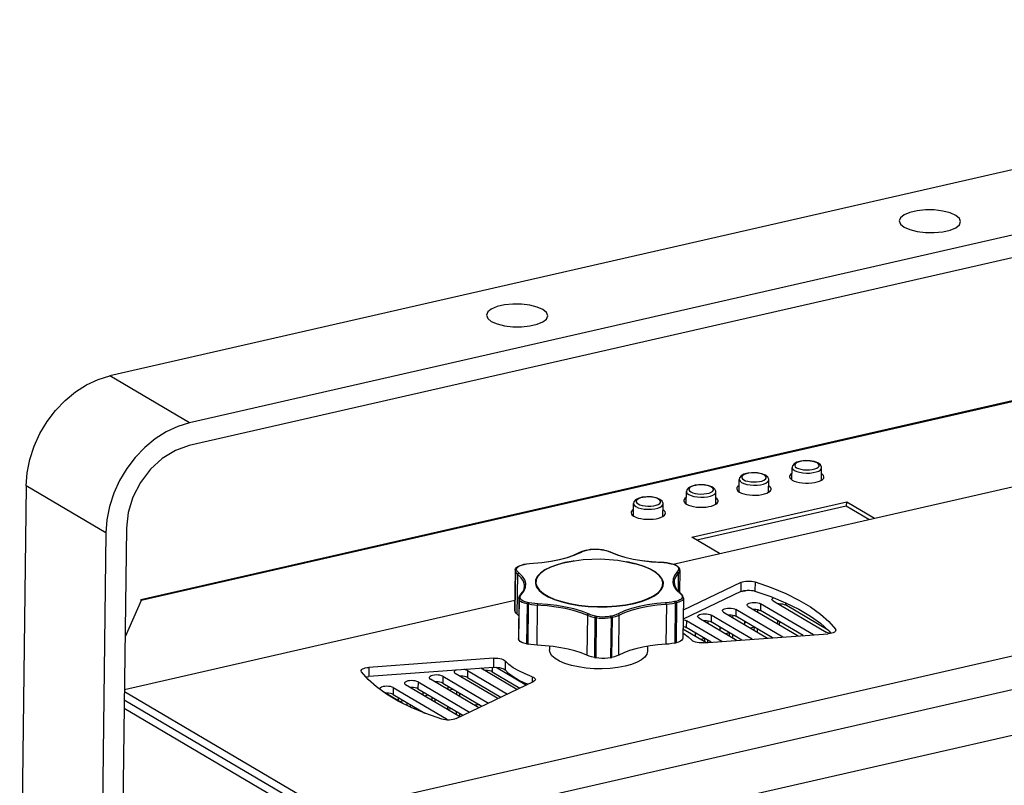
# Model space of a CAD drawing. Header units: millimetres. Extents: x 31915 to 33453, y -19763 to -18675.
# Tile 13 of 31: x 32436 to 32637, y -19363 to -19208. Entities that reach past the tile are written whole.
import ezdxf

# ---------------------------------------------------------------- set-up
doc = ezdxf.new("R2010")
doc.units = ezdxf.units.MM
for name, color, linetype in [('DM-M10-L-01_028SOLIDLINE', 7, 'Continuous'), ('LA1114-12_028SOLIDLINE', 7, 'Continuous'), ('LA3137-01_028SOLIDLINE', 7, 'Continuous'), ('LA3137-02_028SOLIDLINE', 7, 'Continuous'), ('LA3137-03_028SOLIDLINE', 7, 'Continuous'), ('LA3137-04_028SOLIDLINE', 7, 'Continuous'), ('LA3137-05_028SOLIDLINE', 7, 'Continuous'), ('LA3137-06_028SOLIDLINE', 7, 'Continuous'), ('LA3137-09_028SOLIDLINE', 7, 'Continuous'), ('PCB3137-01_028SOLIDLINE', 7, 'Continuous')]:
    doc.layers.add(name, color=color, linetype=linetype)

msp = doc.modelspace()

# ---------------------------------------------------------------- linework, layer by layer
at = {"layer": 'DM-M10-L-01_028SOLIDLINE', "color": 7}
for p, q in [((32550.83, -19315.84), (32549.21, -19316.58)), ((32549.3, -19316.58), (32550.54, -19316.02)), ((32551.37, -19315.69), (32551.86, -19315.56)), ((32551.81, -19315.55), (32552.09, -19315.48)), ((32551.86, -19315.56), (32552.15, -19315.5)), ((32552.1, -19315.48), (32552.15, -19315.5)), ((32554.39, -19315.38), (32554.94, -19315.46)), ((32554.94, -19315.46), (32554.9, -19315.48)), ((32554.9, -19315.48), (32555.2, -19315.54)), ((32554.94, -19315.46), (32555.24, -19315.53)), ((32555.24, -19315.53), (32555.2, -19315.54)), ((32540.2, -19318.29), (32542.71, -19318.09)), ((32549.04, -19317.79), (32547.34, -19318.11)), ((32549.23, -19317.77), (32549.04, -19317.79)), ((32566.95, -19318.04), (32566.94, -19318.06)), ((32537.28, -19319.61), (32537.18, -19327.73)), ((32537.29, -19319.67), (32537.18, -19327.79)), ((32537.2, -19327.92), (32537.3, -19319.8)), ((32537.29, -19319.67), (32537.28, -19319.61)), ((32537.3, -19319.8), (32537.29, -19319.67)), ((32537.55, -19319.56), (32537.54, -19319.44)), ((32538.35, -19318.67), (32538.8, -19318.54)), ((32538.74, -19318.53), (32539.02, -19318.46)), ((32538.8, -19318.54), (32539.08, -19318.48)), ((32540.78, -19318.23), (32540.79, -19318.24)), ((32547.23, -19318.17), (32547.45, -19318.11)), ((32568.76, -19318.26), (32568.71, -19318.27)), ((32568.71, -19318.27), (32569.01, -19318.33)), ((32568.76, -19318.26), (32569.06, -19318.32)), ((32569.06, -19318.32), (32569.01, -19318.33)), ((32570.5, -19319.21), (32570.51, -19319.33)), ((32570.77, -19319.66), (32570.71, -19324.11)), ((32570.74, -19319.41), (32570.76, -19319.53)), ((32537.67, -19328.62), (32537.77, -19320.5)), ((32570.48, -19320.27), (32570.43, -19323.84)), ((32538.38, -19324.75), (32539.09, -19323.83)), ((32538.02, -19325.34), (32537.92, -19333.47)), ((32538.03, -19325.44), (32537.93, -19333.57)), ((32538.05, -19325.57), (32537.94, -19333.69)), ((32538.03, -19325.44), (32538.02, -19325.34)), ((32538.05, -19325.57), (32538.03, -19325.44)), ((32538.3, -19325.33), (32538.28, -19325.21)), ((32570, -19326), (32569.71, -19326.06)), ((32571.24, -19324.98), (32571.26, -19325.1)), ((32571.49, -19325.18), (32571.41, -19324.9)), ((32571.51, -19325.39), (32571.41, -19333.52)), ((32571.49, -19325.18), (32571.5, -19325.3)), ((32537.18, -19327.79), (32537.18, -19327.73)), ((32537.18, -19327.79), (32537.2, -19327.92)), ((32539.67, -19326.52), (32539.57, -19334.65)), ((32539.97, -19326.58), (32539.67, -19326.52)), ((32540.09, -19326.27), (32539.79, -19326.21)), ((32539.87, -19334.71), (32539.97, -19326.58)), ((32541.73, -19334.93), (32541.83, -19326.8)), ((32559.75, -19326.75), (32561.46, -19326.43)), ((32568.05, -19326.62), (32567.94, -19334.74)), ((32569.85, -19326.38), (32569.75, -19334.5)), ((32570.13, -19326.31), (32569.85, -19326.38)), ((32570.13, -19326.31), (32570.03, -19334.43)), ((32537.98, -19328.92), (32537.67, -19328.62)), ((32551.96, -19328.85), (32551.86, -19336.98)), ((32553.48, -19329.32), (32553.38, -19337.44)), ((32553.78, -19329.38), (32553.48, -19329.32)), ((32553.9, -19329.06), (32553.6, -19329)), ((32553.78, -19329.38), (32553.68, -19337.5)), ((32556.93, -19328.98), (32556.65, -19329.04)), ((32556.78, -19329.36), (32556.68, -19337.48)), ((32557.07, -19329.29), (32556.78, -19329.36)), ((32556.96, -19337.41), (32557.07, -19329.29)), ((32558.36, -19336.93), (32558.46, -19328.81)), ((32537.93, -19333.57), (32537.92, -19333.47)), ((32537.93, -19333.57), (32537.94, -19333.69)), ((32539.57, -19334.65), (32539.87, -19334.71)), ((32544.24, -19335.12), (32544.23, -19335.88)), ((32564.24, -19335.16), (32564.23, -19336.14)), ((32569.75, -19334.5), (32570.03, -19334.43)), ((32553.38, -19337.44), (32553.68, -19337.5)), ((32556.68, -19337.48), (32556.96, -19337.41))]:
    msp.add_line(p, q, dxfattribs=at)
for points in [[(32550.42, -19316.03), (32550.46, -19316.02), (32550.54, -19316.02)], [(32550.54, -19316.02), (32550.92, -19315.85), (32551.37, -19315.69)], [(32551.81, -19315.55), (32551.3, -19315.68), (32550.83, -19315.84)], [(32551.81, -19315.55), (32551.81, -19315.55), (32551.86, -19315.56)], [(32552.09, -19315.48), (32552.63, -19315.39), (32553.21, -19315.34), (32553.8, -19315.34), (32554.39, -19315.38)], [(32552.15, -19315.5), (32552.66, -19315.41), (32553.22, -19315.36), (32553.79, -19315.35), (32554.36, -19315.39), (32554.9, -19315.48)], [(32555.2, -19315.54), (32555.73, -19315.66), (32556.21, -19315.81), (32556.64, -19315.98)], [(32555.24, -19315.53), (32555.79, -19315.65), (32556.29, -19315.8)], [(32556.29, -19315.8), (32558.09, -19316.51), (32559.62, -19316.98), (32561.3, -19317.38), (32563.11, -19317.69), (32565, -19317.91), (32566.95, -19318.04)], [(32556.74, -19315.98), (32556.71, -19315.97), (32556.64, -19315.98)], [(32556.64, -19315.98), (32558.02, -19316.52), (32559.57, -19316.99), (32561.27, -19317.39), (32563.08, -19317.7), (32564.99, -19317.93)], [(32539.02, -19318.46), (32539.58, -19318.36), (32540.17, -19318.28), (32542.69, -19318.07)], [(32542.69, -19318.07), (32544.52, -19317.82), (32546.24, -19317.48), (32547.81, -19317.07), (32549.21, -19316.58)], [(32542.71, -19318.09), (32544.55, -19317.83), (32546.29, -19317.5), (32547.88, -19317.08), (32549.3, -19316.58)], [(32547.45, -19318.11), (32549.31, -19317.75), (32551.12, -19317.51), (32552.9, -19317.39), (32554.66, -19317.37), (32556.41, -19317.46), (32558.15, -19317.64), (32559.9, -19317.94), (32561.67, -19318.35)], [(32562.04, -19318.42), (32560.37, -19318.02), (32559.98, -19317.96)], [(32564.99, -19317.93), (32567.55, -19318.1), (32568.14, -19318.17), (32568.71, -19318.27)], [(32568.76, -19318.26), (32568.18, -19318.16), (32567.57, -19318.08), (32566.95, -19318.04)], [(32537.28, -19319.61), (32537.34, -19319.35), (32537.52, -19319.1), (32537.82, -19318.87), (32538.24, -19318.67), (32538.74, -19318.53)], [(32537.29, -19319.67), (32537.31, -19319.58), (32537.36, -19319.51), (32537.44, -19319.45), (32537.54, -19319.44)], [(32537.3, -19319.8), (32537.32, -19319.71), (32537.38, -19319.63), (32537.46, -19319.58), (32537.55, -19319.56)], [(32537.53, -19320.27), (32537.38, -19320.04), (32537.3, -19319.8)], [(32537.54, -19319.44), (32537.57, -19319.22), (32537.72, -19319.02), (32537.99, -19318.83), (32538.35, -19318.67)], [(32537.77, -19320.01), (32537.62, -19319.79), (32537.55, -19319.56)], [(32539.09, -19323.83), (32539.38, -19323.11), (32539.42, -19322.37), (32539.19, -19321.64), (32538.72, -19320.92), (32537.77, -19320.01)], [(32538.74, -19318.53), (32538.75, -19318.53), (32538.8, -19318.54)], [(32539.02, -19318.46), (32539.03, -19318.46), (32539.08, -19318.48)], [(32539.08, -19318.48), (32539.62, -19318.37), (32540.2, -19318.29)], [(32547.34, -19318.11), (32545.78, -19318.53), (32544.42, -19319.04), (32543.27, -19319.61), (32542.38, -19320.25), (32541.75, -19320.93), (32541.41, -19321.64), (32541.36, -19322.36), (32541.6, -19323.08), (32542.12, -19323.79), (32542.92, -19324.46), (32543.98, -19325.08), (32545.27, -19325.64), (32546.76, -19326.12), (32548.42, -19326.52), (32550.22, -19326.82), (32552.11, -19327.02), (32554.05, -19327.11), (32556, -19327.1), (32557.92, -19326.98), (32559.75, -19326.75)], [(32547.23, -19318.17), (32545.85, -19318.54), (32544.5, -19319.04), (32543.36, -19319.61), (32542.48, -19320.24), (32541.86, -19320.92), (32541.52, -19321.62), (32541.47, -19322.34), (32541.7, -19323.05), (32542.22, -19323.75), (32543.02, -19324.42), (32544.06, -19325.03), (32545.34, -19325.59), (32546.82, -19326.06), (32548.47, -19326.46), (32550.25, -19326.76), (32552.13, -19326.96), (32554.05, -19327.05), (32555.98, -19327.04), (32557.88, -19326.92), (32559.7, -19326.69), (32561.4, -19326.37)], [(32561.4, -19326.37), (32562.95, -19325.95), (32564.3, -19325.45), (32565.43, -19324.88), (32566.32, -19324.25), (32566.94, -19323.58), (32567.28, -19322.87), (32567.33, -19322.16), (32567.1, -19321.44), (32566.57, -19320.74), (32565.78, -19320.08), (32564.74, -19319.46), (32563.46, -19318.91), (32561.98, -19318.43), (32561.67, -19318.35)], [(32561.46, -19326.43), (32563.01, -19326.01), (32564.38, -19325.5), (32565.52, -19324.93), (32566.42, -19324.29), (32567.04, -19323.61), (32567.39, -19322.9), (32567.44, -19322.18), (32567.2, -19321.46), (32566.68, -19320.75), (32565.88, -19320.08), (32564.82, -19319.46), (32563.53, -19318.9), (32562.04, -19318.42)], [(32569.01, -19318.33), (32569.49, -19318.45), (32569.9, -19318.61), (32570.21, -19318.79), (32570.41, -19318.99), (32570.5, -19319.21)], [(32569.06, -19318.32), (32569.6, -19318.46), (32570.06, -19318.64), (32570.42, -19318.88)], [(32570.51, -19319.33), (32570.5, -19319.56), (32570.41, -19319.79), (32569.7, -19320.71)], [(32570.77, -19319.66), (32570.75, -19319.8), (32570.66, -19320.04), (32569.95, -19320.96)], [(32570.48, -19320.27), (32570.46, -19320.18), (32570.41, -19320.1), (32570.33, -19320.03), (32570.25, -19320)], [(32570.42, -19318.88), (32570.65, -19319.14), (32570.74, -19319.41)], [(32570.74, -19319.41), (32570.73, -19319.35), (32570.67, -19319.27), (32570.59, -19319.22), (32570.5, -19319.21)], [(32570.69, -19319.4), (32570.61, -19319.35), (32570.51, -19319.33)], [(32570.76, -19319.53), (32570.74, -19319.47), (32570.69, -19319.4)], [(32570.76, -19319.53), (32570.76, -19319.57), (32570.77, -19319.62), (32570.77, -19319.66)], [(32539.18, -19322.9), (32539.16, -19322.61), (32538.95, -19321.89), (32538.48, -19321.18), (32537.53, -19320.27)], [(32537.77, -19320.5), (32537.79, -19320.41), (32537.84, -19320.32), (32537.91, -19320.26), (32538, -19320.23)], [(32569.7, -19320.71), (32569.41, -19321.43), (32569.38, -19322.17), (32569.6, -19322.9), (32570.08, -19323.62), (32571.02, -19324.53)], [(32569.95, -19320.96), (32569.66, -19321.67), (32569.61, -19322.1)], [(32538.37, -19324.59), (32538.81, -19324.05), (32539.08, -19323.49), (32539.18, -19322.9)], [(32569.61, -19322.1), (32569.76, -19322.88), (32570.21, -19323.62)], [(32571.41, -19324.9), (32571.23, -19324.62), (32570.21, -19323.62)], [(32538.02, -19325.34), (32538.06, -19325.1), (32538.17, -19324.84), (32538.37, -19324.59)], [(32538.03, -19325.44), (32538.05, -19325.35), (32538.11, -19325.28), (32538.19, -19325.23), (32538.28, -19325.21)], [(32538.05, -19325.57), (32538.07, -19325.48), (32538.12, -19325.4), (32538.2, -19325.35), (32538.3, -19325.33)], [(32539.67, -19326.52), (32539.15, -19326.39), (32538.7, -19326.22), (32538.36, -19326.02), (32538.14, -19325.8), (32538.05, -19325.57)], [(32538.28, -19325.21), (32538.29, -19324.98), (32538.38, -19324.75)], [(32539.79, -19326.21), (32539.31, -19326.09), (32538.9, -19325.93), (32538.59, -19325.75), (32538.39, -19325.55), (32538.3, -19325.33)], [(32538.37, -19324.59), (32538.39, -19324.58), (32538.46, -19324.54), (32538.55, -19324.54)], [(32569.71, -19326.06), (32569.18, -19326.17), (32568.6, -19326.25), (32566.09, -19326.45)], [(32569.85, -19326.38), (32569.84, -19326.28), (32569.81, -19326.19), (32569.77, -19326.11), (32569.71, -19326.06)], [(32571.26, -19325.1), (32571.23, -19325.32), (32571.08, -19325.52), (32570.81, -19325.71), (32570.45, -19325.87), (32570, -19326)], [(32570.13, -19326.31), (32570.12, -19326.22), (32570.09, -19326.12), (32570.05, -19326.05), (32570, -19326)], [(32571.51, -19325.39), (32571.47, -19325.57), (32571.31, -19325.79), (32571.02, -19325.99), (32570.62, -19326.17), (32570.13, -19326.31)], [(32570.95, -19324.35), (32570.89, -19324.31), (32570.8, -19324.31)], [(32571.02, -19324.53), (32571.17, -19324.75), (32571.24, -19324.98)], [(32571.49, -19325.18), (32571.47, -19325.12), (32571.42, -19325.04), (32571.34, -19324.99), (32571.24, -19324.98)], [(32571.43, -19325.17), (32571.35, -19325.12), (32571.26, -19325.1)], [(32571.5, -19325.3), (32571.49, -19325.25), (32571.43, -19325.17)], [(32571.5, -19325.3), (32571.51, -19325.33), (32571.51, -19325.36), (32571.51, -19325.39)], [(32537.67, -19328.62), (32537.43, -19328.4), (32537.27, -19328.16), (32537.2, -19327.92)], [(32539.67, -19326.52), (32539.68, -19326.43), (32539.71, -19326.34), (32539.74, -19326.26), (32539.79, -19326.21)], [(32539.97, -19326.58), (32539.98, -19326.49), (32540.01, -19326.4), (32540.04, -19326.32), (32540.09, -19326.27)], [(32541.19, -19326.76), (32540.57, -19326.69), (32539.97, -19326.58)], [(32541.86, -19326.48), (32541.25, -19326.44), (32540.65, -19326.37), (32540.09, -19326.27)], [(32550.61, -19328.32), (32549.08, -19327.85), (32547.41, -19327.46), (32545.63, -19327.15), (32543.76, -19326.93), (32541.19, -19326.76)], [(32541.83, -19326.8), (32541.83, -19326.71), (32541.84, -19326.61), (32541.85, -19326.53), (32541.86, -19326.48)], [(32552.16, -19328.56), (32550.78, -19328.02), (32549.23, -19327.55), (32547.53, -19327.15), (32545.71, -19326.84), (32543.81, -19326.61), (32541.86, -19326.48)], [(32566.09, -19326.45), (32564.24, -19326.71), (32562.51, -19327.04), (32560.92, -19327.46), (32559.49, -19327.96), (32558.26, -19328.52)], [(32568.68, -19326.57), (32566.16, -19326.78), (32564.35, -19327.02), (32562.64, -19327.36), (32561.08, -19327.77), (32559.68, -19328.25)], [(32568.05, -19326.62), (32568.04, -19326.52), (32568.04, -19326.43), (32568.02, -19326.35), (32568, -19326.3)], [(32569.85, -19326.38), (32569.28, -19326.49), (32568.68, -19326.57)], [(32553.48, -19329.32), (32552.93, -19329.19), (32552.42, -19329.03), (32550.61, -19328.32)], [(32551.96, -19328.85), (32551.98, -19328.76), (32552.02, -19328.67), (32552.08, -19328.6), (32552.16, -19328.56)], [(32553.6, -19329), (32553.07, -19328.88), (32552.59, -19328.73), (32552.16, -19328.56)], [(32553.48, -19329.32), (32553.49, -19329.22), (32553.52, -19329.13), (32553.56, -19329.05), (32553.6, -19329)], [(32553.78, -19329.38), (32553.79, -19329.28), (32553.82, -19329.19), (32553.86, -19329.11), (32553.9, -19329.06)], [(32556.78, -19329.36), (32556.22, -19329.45), (32555.61, -19329.51), (32554.99, -19329.51), (32554.37, -19329.47), (32553.78, -19329.38)], [(32556.65, -19329.04), (32556.14, -19329.13), (32555.58, -19329.18), (32555, -19329.19), (32554.43, -19329.15), (32553.9, -19329.06)], [(32556.78, -19329.36), (32556.77, -19329.26), (32556.74, -19329.17), (32556.7, -19329.09), (32556.65, -19329.04)], [(32558.26, -19328.52), (32557.87, -19328.69), (32557.43, -19328.85), (32556.93, -19328.98)], [(32557.07, -19329.29), (32557.06, -19329.2), (32557.03, -19329.1), (32556.98, -19329.03), (32556.93, -19328.98)], [(32559.68, -19328.25), (32558.05, -19328.99), (32557.59, -19329.15), (32557.07, -19329.29)], [(32558.46, -19328.81), (32558.45, -19328.71), (32558.4, -19328.63), (32558.34, -19328.56), (32558.26, -19328.52)], [(32539.57, -19334.65), (32539.04, -19334.51), (32538.6, -19334.34), (32538.26, -19334.14), (32538.04, -19333.92), (32537.94, -19333.69)], [(32571.41, -19333.52), (32571.37, -19333.69), (32571.2, -19333.91), (32570.92, -19334.12), (32570.52, -19334.29), (32570.03, -19334.43)], [(32541.73, -19334.93), (32541.09, -19334.88), (32540.46, -19334.81), (32539.87, -19334.71)], [(32551.86, -19336.98), (32550.71, -19336.51), (32549.43, -19336.1), (32548.04, -19335.74), (32546.56, -19335.44), (32545, -19335.2), (32543.38, -19335.03), (32541.73, -19334.93)], [(32559.64, -19339.19), (32558.18, -19339.47), (32556.61, -19339.64), (32554.98, -19339.72), (32553.33, -19339.7), (32551.7, -19339.58), (32550.14, -19339.36), (32548.7, -19339.05), (32547.4, -19338.65), (32546.29, -19338.18), (32545.4, -19337.66), (32544.75, -19337.09), (32544.35, -19336.49), (32544.23, -19335.88)], [(32567.94, -19334.74), (32566.32, -19334.87), (32564.75, -19335.07), (32563.26, -19335.33), (32561.85, -19335.65), (32560.56, -19336.02), (32559.39, -19336.45), (32558.36, -19336.93)], [(32564.23, -19336.14), (32564.08, -19336.75), (32563.66, -19337.34), (32562.99, -19337.9), (32562.07, -19338.4), (32560.95, -19338.83), (32559.64, -19339.19)], [(32569.75, -19334.5), (32569.18, -19334.61), (32568.57, -19334.69), (32567.94, -19334.74)], [(32553.38, -19337.44), (32552.82, -19337.31), (32552.31, -19337.15), (32551.86, -19336.98)], [(32556.68, -19337.48), (32556.12, -19337.58), (32555.51, -19337.63), (32554.88, -19337.63), (32554.27, -19337.59), (32553.68, -19337.5)], [(32558.36, -19336.93), (32557.95, -19337.11), (32557.48, -19337.28), (32556.96, -19337.41)]]:
    msp.add_lwpolyline(points, dxfattribs=at)
at = {"layer": 'LA1114-12_028SOLIDLINE', "color": 7}
for p, q in [((32604.7, -19306.6), (32574.29, -19313.54)), ((32609.31, -19309.32), (32604.7, -19306.6))]:
    msp.add_line(p, q, dxfattribs=at)
at = {"layer": 'LA3137-01_028SOLIDLINE', "color": 7}
for p, q in [((32772.58, -19207.59), (32454.68, -19280.1)), ((32788.81, -19217.14), (32470.91, -19289.65)), ((32788.75, -19221.78), (32470.85, -19294.29)), ((32470.91, -19289.65), (32454.68, -19280.1)), ((32437.63, -19302.5), (32436.31, -19407.3)), ((32453.86, -19312.05), (32437.63, -19302.5)), ((32453.86, -19312.05), (32452.23, -19441.72)), ((32458.06, -19311.09), (32456.26, -19454.32))]:
    msp.add_line(p, q, dxfattribs=at)
for points in [[(32627, -19247.42), (32625.84, -19246.91), (32624.34, -19246.54), (32622.63, -19246.33), (32620.85, -19246.31), (32619.15, -19246.48), (32617.65, -19246.82), (32616.49, -19247.31), (32615.75, -19247.9), (32615.5, -19248.54)], [(32628, -19248.7), (32627.74, -19248.03), (32627, -19247.42)], [(32615.5, -19248.54), (32615.75, -19249.21), (32616.49, -19249.82)], [(32616.49, -19249.82), (32617.66, -19250.33), (32619.15, -19250.7), (32620.86, -19250.91), (32622.64, -19250.93), (32624.34, -19250.76), (32625.84, -19250.42), (32627, -19249.93), (32627.74, -19249.34), (32628, -19248.7)], [(32542.9, -19266.6), (32541.74, -19266.09), (32540.24, -19265.72), (32538.53, -19265.51), (32536.75, -19265.49), (32535.05, -19265.66), (32533.55, -19266), (32532.39, -19266.49), (32531.65, -19267.08), (32531.4, -19267.72)], [(32531.4, -19267.72), (32531.65, -19268.39), (32532.39, -19269)], [(32532.39, -19269), (32533.56, -19269.51), (32535.05, -19269.89), (32536.76, -19270.09), (32538.54, -19270.11), (32540.24, -19269.94), (32541.74, -19269.6), (32542.9, -19269.11), (32543.64, -19268.52), (32543.9, -19267.88)], [(32543.9, -19267.88), (32543.64, -19267.21), (32542.9, -19266.6)], [(32437.63, -19302.5), (32437.83, -19299.82), (32438.38, -19297.12), (32439.25, -19294.44), (32440.43, -19291.86), (32441.89, -19289.41), (32443.61, -19287.15), (32445.55, -19285.12), (32447.67, -19283.37), (32449.94, -19281.93), (32452.29, -19280.83), (32454.68, -19280.1)], [(32470.91, -19289.65), (32468.51, -19290.38), (32466.16, -19291.48), (32463.9, -19292.92), (32461.78, -19294.67), (32459.84, -19296.69), (32458.12, -19298.95), (32456.65, -19301.4), (32455.47, -19303.99), (32454.6, -19306.66), (32454.06, -19309.37), (32453.86, -19312.05)], [(32470.85, -19294.29), (32468.04, -19295.28), (32465.36, -19296.92), (32462.95, -19299.12), (32460.92, -19301.78), (32459.39, -19304.76), (32458.42, -19307.92), (32458.06, -19311.09)]]:
    msp.add_lwpolyline(points, dxfattribs=at)
at = {"layer": 'LA3137-02_028SOLIDLINE', "color": 7}
for p, q in [((32685.22, -19274.54), (32461.01, -19325.68)), ((32685.89, -19274.54), (32461.04, -19325.82)), ((32573.25, -19312.93), (32604.79, -19305.73)), ((32604.78, -19306.65), (32604.79, -19305.73)), ((32604.79, -19305.73), (32610.44, -19309.06)), ((32578.9, -19316.25), (32573.25, -19312.93)), ((32461.04, -19325.82), (32457.78, -19333.21)), ((32461.02, -19325.71), (32461.01, -19325.68)), ((32461.04, -19325.82), (32461.02, -19325.71)), ((32579.01, -19331.44), (32579.23, -19331.39)), ((32584.06, -19330.29), (32584.27, -19330.24)), ((32573.96, -19332.59), (32574.18, -19332.54)), ((32523.76, -19344.04), (32524.56, -19343.86)), ((32513.66, -19346.35), (32514.47, -19346.16)), ((32518.71, -19345.2), (32519.51, -19345.01))]:
    msp.add_line(p, q, dxfattribs=at)
at = {"layer": 'LA3137-02_028SOLIDLINE', "color": 255}
for p, q in [((32585.91, -19331.26), (32585.17, -19331.43)), ((32575.81, -19333.56), (32575.08, -19333.73)), ((32580.86, -19332.41), (32580.12, -19332.58))]:
    msp.add_line(p, q, dxfattribs=at)
at = {"layer": 'LA3137-02_028SOLIDLINE', "color": 7}
for points in [[(32593.65, -19299.93), (32593.64, -19299.94), (32593.36, -19300.15), (32593.2, -19300.38), (32593.15, -19300.59)], [(32600.15, -19300.68), (32600.15, -19300.65), (32600.07, -19300.41), (32599.89, -19300.18), (32599.65, -19300.01)], [(32593.15, -19300.59), (32593.15, -19300.62), (32593.22, -19300.86), (32593.41, -19301.09), (32593.7, -19301.31)], [(32593.7, -19301.31), (32594.1, -19301.5), (32594.59, -19301.66), (32595.14, -19301.79), (32595.75, -19301.88), (32596.38, -19301.93), (32597.03, -19301.93), (32597.66, -19301.89), (32598.26, -19301.81), (32598.8, -19301.68), (32599.27, -19301.52), (32599.65, -19301.33), (32599.93, -19301.12), (32600.1, -19300.89), (32600.15, -19300.68)], [(32582.89, -19302.38), (32582.87, -19302.39), (32582.6, -19302.61), (32582.43, -19302.84), (32582.38, -19303.05)], [(32582.38, -19303.05), (32582.38, -19303.07), (32582.45, -19303.31), (32582.64, -19303.55), (32582.94, -19303.76)], [(32582.94, -19303.76), (32583.34, -19303.95), (32583.82, -19304.12), (32584.38, -19304.25), (32584.98, -19304.34), (32585.62, -19304.38), (32586.26, -19304.39), (32586.9, -19304.35), (32587.5, -19304.26), (32588.04, -19304.14), (32588.51, -19303.98), (32588.89, -19303.79), (32589.17, -19303.57), (32589.33, -19303.34), (32589.38, -19303.13)], [(32589.38, -19303.13), (32589.38, -19303.11), (32589.31, -19302.87), (32589.12, -19302.64), (32588.89, -19302.47)], [(32572.13, -19304.84), (32572.11, -19304.85), (32571.83, -19305.06), (32571.67, -19305.29), (32571.62, -19305.5)], [(32571.62, -19305.5), (32571.62, -19305.53), (32571.69, -19305.77), (32571.88, -19306), (32572.17, -19306.22)], [(32572.17, -19306.22), (32572.57, -19306.41), (32573.06, -19306.57), (32573.61, -19306.7), (32574.22, -19306.79), (32574.85, -19306.84), (32575.5, -19306.84), (32576.13, -19306.8), (32576.73, -19306.72), (32577.27, -19306.59), (32577.74, -19306.43), (32578.12, -19306.24), (32578.4, -19306.03), (32578.57, -19305.8), (32578.62, -19305.59)], [(32578.62, -19305.59), (32578.62, -19305.56), (32578.55, -19305.32), (32578.36, -19305.09), (32578.12, -19304.92)], [(32561.36, -19307.3), (32561.35, -19307.3), (32561.07, -19307.52), (32560.9, -19307.75), (32560.85, -19307.96)], [(32560.85, -19307.96), (32560.85, -19307.99), (32560.92, -19308.22), (32561.11, -19308.46), (32561.41, -19308.67)], [(32561.41, -19308.67), (32561.81, -19308.87), (32562.29, -19309.03), (32562.85, -19309.16), (32563.45, -19309.25), (32564.09, -19309.29), (32564.73, -19309.3), (32565.37, -19309.26), (32565.97, -19309.17), (32566.51, -19309.05), (32566.98, -19308.89), (32567.36, -19308.7), (32567.64, -19308.48), (32567.8, -19308.25), (32567.85, -19308.04)], [(32567.85, -19308.04), (32567.85, -19308.02), (32567.78, -19307.78), (32567.59, -19307.55), (32567.36, -19307.38)]]:
    msp.add_lwpolyline(points, dxfattribs=at)
at = {"layer": 'LA3137-03_028SOLIDLINE', "color": 255}
for p, q in [((32497.11, -19369.35), (32457.62, -19346.12)), ((32523.46, -19347.95), (32524.22, -19347.78))]:
    msp.add_line(p, q, dxfattribs=at)
at = {"layer": 'LA3137-03_028SOLIDLINE', "color": 7}
msp.add_line((32495.01, -19369.83), (32457.6, -19347.82), dxfattribs=at)
at = {"layer": 'LA3137-04_028SOLIDLINE', "color": 255}
for p, q in [((32569.43, -19318.41), (32705.4, -19287.4)), ((32497.53, -19369.26), (32828.88, -19293.68)), ((32500.18, -19375.49), (32831.53, -19299.92)), ((32521.09, -19379.98), (32810.39, -19313.99)), ((32583.25, -19322.15), (32571.48, -19327.77)), ((32457.65, -19343.91), (32537.2, -19325.76)), ((32575.59, -19334.45), (32601, -19332.59)), ((32532.86, -19337.57), (32507.45, -19339.43)), ((32525.2, -19349.87), (32540.97, -19342.34)), ((32499.21, -19368.87), (32457.64, -19344.41))]:
    msp.add_line(p, q, dxfattribs=at)
at = {"layer": 'LA3137-04_028SOLIDLINE', "color": 7}
for p, q in [((32586.12, -19322.05), (32586.1, -19323.91)), ((32583.23, -19324), (32571.46, -19329.63)), ((32583.25, -19322.15), (32583.23, -19324)), ((32602.49, -19331.68), (32602.48, -19332.06)), ((32532.86, -19337.57), (32532.84, -19339.43)), ((32535.2, -19338.1), (32535.18, -19339.95)), ((32507.45, -19339.43), (32507.43, -19341.29)), ((32532.84, -19339.43), (32507.43, -19341.29)), ((32540.72, -19341.34), (32540.71, -19342.47))]:
    msp.add_line(p, q, dxfattribs=at)
at = {"layer": 'LA3137-04_028SOLIDLINE', "color": 255}
for points in [[(32583.25, -19322.15), (32583.53, -19322.04), (32583.86, -19321.96), (32584.22, -19321.9), (32584.62, -19321.87), (32585.02, -19321.87), (32585.42, -19321.91), (32585.79, -19321.97), (32586.12, -19322.05)], [(32586.12, -19322.05), (32589.38, -19323.18), (32592.36, -19324.41), (32595.05, -19325.73), (32597.42, -19327.13), (32599.46, -19328.59), (32601.16, -19330.12), (32602.49, -19331.68)], [(32602.56, -19331.88), (32602.54, -19331.98), (32602.44, -19332.13), (32602.27, -19332.26), (32602.03, -19332.38), (32601.73, -19332.47), (32601.38, -19332.54), (32601, -19332.59)], [(32602.49, -19331.68), (32602.55, -19331.83), (32602.56, -19331.88)], [(32571.42, -19332.41), (32571.58, -19332.51), (32572.51, -19333.2), (32573.25, -19333.93)], [(32575.59, -19334.45), (32575.17, -19334.46), (32574.75, -19334.44), (32574.35, -19334.39), (32573.99, -19334.31), (32573.67, -19334.2), (32573.42, -19334.07), (32573.25, -19333.93)], [(32532.86, -19337.57), (32533.28, -19337.56), (32533.7, -19337.58), (32534.1, -19337.63), (32534.47, -19337.71), (32534.78, -19337.82), (32535.03, -19337.95), (32535.2, -19338.1)], [(32540.72, -19341.34), (32539.28, -19340.78), (32537.99, -19340.17), (32536.87, -19339.51), (32535.94, -19338.82), (32535.2, -19338.1)], [(32505.89, -19340.14), (32505.91, -19340.04), (32506.01, -19339.9), (32506.18, -19339.76), (32506.42, -19339.64), (32506.72, -19339.55), (32507.07, -19339.48), (32507.45, -19339.43)], [(32505.96, -19340.34), (32505.9, -19340.19), (32505.89, -19340.14)], [(32511.03, -19344.89), (32508.99, -19343.43), (32507.3, -19341.9), (32505.96, -19340.34)], [(32540.72, -19341.34), (32541, -19341.46), (32541.21, -19341.6), (32541.34, -19341.75), (32541.37, -19341.9)], [(32541.37, -19341.9), (32541.32, -19342.07), (32541.18, -19342.21), (32540.97, -19342.34)], [(32522.33, -19349.97), (32519.08, -19348.84), (32516.09, -19347.61), (32513.4, -19346.29), (32511.03, -19344.89)], [(32525.2, -19349.87), (32524.92, -19349.98), (32524.6, -19350.06), (32524.23, -19350.12), (32523.83, -19350.15), (32523.43, -19350.15), (32523.04, -19350.11), (32522.66, -19350.05), (32522.33, -19349.97)]]:
    msp.add_lwpolyline(points, dxfattribs=at)
at = {"layer": 'LA3137-04_028SOLIDLINE', "color": 7}
for points in [[(32583.23, -19324), (32583.51, -19323.9), (32583.83, -19323.81), (32584.2, -19323.76), (32584.59, -19323.73), (32585, -19323.73), (32585.39, -19323.76), (32585.76, -19323.82), (32586.1, -19323.91)], [(32586.1, -19323.91), (32589.35, -19325.04), (32592.34, -19326.27), (32595.03, -19327.59), (32597.4, -19328.98), (32599.44, -19330.45), (32601.13, -19331.97), (32601.58, -19332.5)], [(32532.84, -19339.43), (32533.25, -19339.42), (32533.67, -19339.44), (32534.08, -19339.49), (32534.44, -19339.57), (32534.76, -19339.68), (32535.01, -19339.81), (32535.18, -19339.95)], [(32539.86, -19342.87), (32539.25, -19342.64), (32537.96, -19342.03), (32536.85, -19341.37), (32535.92, -19340.68), (32535.18, -19339.95)], [(32506.85, -19341.38), (32507.05, -19341.33), (32507.43, -19341.29)]]:
    msp.add_lwpolyline(points, dxfattribs=at)
at = {"layer": 'LA3137-05_028SOLIDLINE', "color": 255}
for p, q in [((32583.51, -19324), (32583.18, -19324.03)), ((32584.05, -19323.9), (32583.51, -19324)), ((32589.79, -19325.9), (32600.6, -19332.27)), ((32591.79, -19333.26), (32582.22, -19327.63)), ((32584.74, -19327.06), (32594.9, -19333.03)), ((32598.01, -19332.8), (32587.26, -19326.48)), ((32579.33, -19334.17), (32572.13, -19329.93)), ((32574.65, -19329.36), (32582.45, -19333.94)), ((32585.56, -19333.72), (32577.17, -19328.78)), ((32579.69, -19328.21), (32588.67, -19333.49)), ((32571.43, -19331.58), (32576.22, -19334.4)), ((32601.51, -19332.52), (32601.18, -19332.47)), ((32527.55, -19340.1), (32535.67, -19344.87)), ((32537.6, -19343.95), (32530.24, -19339.62)), ((32533.41, -19339.42), (32539.53, -19343.03)), ((32529.87, -19347.64), (32519.98, -19341.82)), ((32522.51, -19341.25), (32531.8, -19346.72)), ((32533.74, -19345.8), (32525.03, -19340.67)), ((32512.41, -19343.55), (32523.23, -19349.92)), ((32525.76, -19349.34), (32514.94, -19342.98)), ((32517.46, -19342.4), (32527.94, -19348.57)), ((32514.39, -19346.77), (32510.28, -19344.36))]:
    msp.add_line(p, q, dxfattribs=at)
at = {"layer": 'LA3137-05_028SOLIDLINE', "color": 7}
for p, q in [((32583.42, -19323.94), (32583.54, -19323.99)), ((32582.22, -19327.63), (32582.2, -19329.02)), ((32587.26, -19326.48), (32587.25, -19327.87)), ((32595.89, -19332.96), (32587.25, -19327.87)), ((32592.3, -19326.25), (32592.29, -19326.72)), ((32600.98, -19331.83), (32592.29, -19326.72)), ((32572.13, -19329.93), (32572.11, -19331.33)), ((32577.17, -19328.78), (32577.15, -19330.17)), ((32589.67, -19333.42), (32582.2, -19329.02)), ((32577.21, -19334.33), (32572.11, -19331.33)), ((32583.44, -19333.87), (32577.15, -19330.17)), ((32527.55, -19340.1), (32527.53, -19341.49)), ((32532.59, -19339.45), (32532.58, -19340.34)), ((32522.51, -19341.25), (32522.49, -19342.64)), ((32527.53, -19341.49), (32534.35, -19345.5)), ((32532.58, -19340.34), (32538.22, -19343.66)), ((32512.41, -19343.55), (32512.4, -19344.94)), ((32517.46, -19342.4), (32517.44, -19343.79)), ((32517.44, -19343.79), (32526.62, -19349.19)), ((32522.49, -19342.64), (32530.49, -19347.35)), ((32512.4, -19344.94), (32518.87, -19348.75)), ((32523.23, -19349.92), (32523.23, -19350.13))]:
    msp.add_line(p, q, dxfattribs=at)
at = {"layer": 'LA3137-05_028SOLIDLINE', "color": 255}
for points in [[(32584.61, -19323.73), (32584.53, -19323.76), (32584.05, -19323.9)], [(32589.55, -19325.6), (32589.58, -19325.48), (32589.71, -19325.35), (32589.88, -19325.26)], [(32589.79, -19325.9), (32589.62, -19325.77), (32589.55, -19325.63), (32589.55, -19325.6)], [(32579.46, -19327.9), (32579.49, -19327.78), (32579.62, -19327.65), (32579.85, -19327.53), (32580.14, -19327.44), (32580.5, -19327.38), (32580.88, -19327.36), (32581.27, -19327.38), (32581.64, -19327.43), (32581.96, -19327.52), (32582.22, -19327.63)], [(32579.69, -19328.21), (32579.53, -19328.07), (32579.46, -19327.93), (32579.46, -19327.9)], [(32584.5, -19326.75), (32584.54, -19326.63), (32584.67, -19326.5), (32584.89, -19326.38), (32585.19, -19326.29), (32585.54, -19326.23), (32585.93, -19326.21), (32586.32, -19326.23), (32586.69, -19326.28), (32587.01, -19326.37), (32587.26, -19326.48)], [(32584.74, -19327.06), (32584.57, -19326.92), (32584.5, -19326.78), (32584.5, -19326.75)], [(32571.46, -19329.72), (32571.55, -19329.73), (32571.87, -19329.82), (32572.13, -19329.93)], [(32574.41, -19329.05), (32574.44, -19328.94), (32574.58, -19328.8), (32574.8, -19328.68), (32575.1, -19328.59), (32575.45, -19328.53), (32575.84, -19328.51), (32576.23, -19328.53), (32576.6, -19328.58), (32576.92, -19328.67), (32577.17, -19328.78)], [(32574.65, -19329.36), (32574.48, -19329.22), (32574.41, -19329.08), (32574.41, -19329.05)], [(32601.18, -19332.47), (32600.86, -19332.38), (32600.6, -19332.27)], [(32525.21, -19339.99), (32525.18, -19340), (32524.96, -19340.12), (32524.82, -19340.25), (32524.79, -19340.37)], [(32527.55, -19340.1), (32527.3, -19339.98), (32526.98, -19339.9), (32526.8, -19339.87)], [(32517.46, -19342.4), (32517.21, -19342.29), (32516.89, -19342.2), (32516.52, -19342.15), (32516.13, -19342.13), (32515.74, -19342.15), (32515.39, -19342.21), (32515.09, -19342.3), (32514.87, -19342.42), (32514.73, -19342.55), (32514.7, -19342.67)], [(32522.51, -19341.25), (32522.25, -19341.14), (32521.93, -19341.05), (32521.56, -19341), (32521.17, -19340.98), (32520.79, -19341), (32520.43, -19341.06), (32520.13, -19341.15), (32519.91, -19341.27), (32519.78, -19341.4), (32519.74, -19341.52)], [(32519.74, -19341.52), (32519.75, -19341.55), (32519.82, -19341.69), (32519.98, -19341.82)], [(32524.79, -19340.37), (32524.79, -19340.4), (32524.86, -19340.54), (32525.03, -19340.67)], [(32512.41, -19343.55), (32512.16, -19343.44), (32511.84, -19343.35), (32511.47, -19343.3), (32511.08, -19343.28), (32510.7, -19343.3), (32510.34, -19343.36), (32510.04, -19343.45), (32509.82, -19343.57), (32509.69, -19343.7), (32509.65, -19343.82)], [(32509.65, -19343.82), (32509.65, -19343.85), (32509.7, -19343.94)], [(32514.7, -19342.67), (32514.7, -19342.7), (32514.77, -19342.84), (32514.94, -19342.98)], [(32523.45, -19350.15), (32523.4, -19350.05), (32523.23, -19349.92)], [(32525.76, -19349.34), (32526.01, -19349.45), (32526.05, -19349.47)]]:
    msp.add_lwpolyline(points, dxfattribs=at)
at = {"layer": 'LA3137-05_028SOLIDLINE', "color": 7}
for points in [[(32585.69, -19327.62), (32585.91, -19327.6), (32586.3, -19327.62), (32586.67, -19327.67), (32586.99, -19327.76), (32587.25, -19327.87)], [(32590.74, -19326.46), (32590.96, -19326.45), (32591.35, -19326.47), (32591.72, -19326.52), (32592.04, -19326.61), (32592.29, -19326.72)], [(32575.6, -19329.92), (32575.82, -19329.9), (32576.21, -19329.92), (32576.58, -19329.97), (32576.9, -19330.06), (32577.15, -19330.17)], [(32580.65, -19328.77), (32580.87, -19328.75), (32581.26, -19328.77), (32581.62, -19328.82), (32581.95, -19328.91), (32582.2, -19329.02)], [(32571.44, -19331.11), (32571.53, -19331.13), (32571.85, -19331.21), (32572.11, -19331.33)], [(32532.58, -19340.34), (32532.33, -19340.23), (32532.01, -19340.14), (32531.64, -19340.09), (32531.25, -19340.07), (32531.03, -19340.08)], [(32527.53, -19341.49), (32527.28, -19341.38), (32526.96, -19341.29), (32526.59, -19341.24), (32526.2, -19341.22), (32525.98, -19341.23)], [(32517.44, -19343.79), (32517.19, -19343.68), (32516.87, -19343.59), (32516.5, -19343.54), (32516.11, -19343.52), (32515.89, -19343.54)], [(32522.49, -19342.64), (32522.24, -19342.53), (32521.91, -19342.44), (32521.55, -19342.39), (32521.16, -19342.37), (32520.94, -19342.38)], [(32512.4, -19344.94), (32512.14, -19344.83), (32511.82, -19344.74), (32511.45, -19344.69), (32511.06, -19344.67), (32510.84, -19344.69)]]:
    msp.add_lwpolyline(points, dxfattribs=at)
at = {"layer": 'LA3137-06_028SOLIDLINE', "color": 255}
for p, q in [((32583.49, -19324), (32583.32, -19323.97)), ((32585.95, -19327.6), (32585.95, -19327.77)), ((32575.86, -19329.91), (32575.86, -19330.07)), ((32580.91, -19328.76), (32580.9, -19328.92)), ((32585.91, -19331.2), (32585.9, -19331.86)), ((32575.81, -19333.51), (32575.81, -19334.16)), ((32580.86, -19332.36), (32580.85, -19333.01)), ((32520.31, -19346.14), (32520.32, -19345.48)), ((32525.36, -19344.99), (32525.36, -19344.33)), ((32515.26, -19347.2), (32515.27, -19346.64)), ((32525.3, -19349.07), (32525.31, -19348.42))]:
    msp.add_line(p, q, dxfattribs=at)
at = {"layer": 'LA3137-06_028SOLIDLINE', "color": 7}
for p, q in [((32586.61, -19327.66), (32586.6, -19328.15)), ((32590.84, -19326.52), (32590.84, -19326.46)), ((32591.18, -19326.72), (32591.18, -19326.46)), ((32576.51, -19329.96), (32576.51, -19330.45)), ((32581.56, -19328.81), (32581.55, -19329.3)), ((32584.05, -19330.77), (32584.06, -19330.12)), ((32590.78, -19330.61), (32590.79, -19329.96)), ((32571.47, -19331.12), (32571.46, -19331.6)), ((32579, -19331.92), (32579.01, -19331.27)), ((32586.56, -19331.59), (32586.55, -19332.24)), ((32591.13, -19330.81), (32591.14, -19330.16)), ((32573.96, -19333.07), (32573.97, -19332.42)), ((32576.46, -19333.89), (32576.46, -19334.38)), ((32581.51, -19332.74), (32581.5, -19333.39)), ((32526.06, -19341.28), (32526.06, -19341.23)), ((32515.96, -19343.58), (32515.96, -19343.53)), ((32521.01, -19342.43), (32521.01, -19342.38)), ((32523.52, -19343.25), (32523.51, -19343.9)), ((32510.92, -19344.73), (32510.92, -19344.68)), ((32513.42, -19345.55), (32513.42, -19346.2)), ((32518.47, -19344.4), (32518.46, -19345.05)), ((32520.96, -19346.52), (32520.97, -19345.87)), ((32526, -19345.37), (32526.01, -19344.72)), ((32515.91, -19347.52), (32515.92, -19347.02)), ((32523.46, -19347.34), (32523.46, -19347.99)), ((32518.42, -19348.49), (32518.42, -19348.56)), ((32525.95, -19349.43), (32525.96, -19348.8))]:
    msp.add_line(p, q, dxfattribs=at)
at = {"layer": 'LA3137-09_028SOLIDLINE', "color": 7}
msp.add_line((32589.54, -19333.34), (32589.38, -19333.44), dxfattribs=at)
msp.add_lwpolyline([(32530.03, -19347.08), (32529.81, -19347.05), (32529.37, -19347.06), (32529.02, -19347.14)], dxfattribs=at)
at = {"layer": 'PCB3137-01_028SOLIDLINE', "color": 7}
for p, q in [((32599.03, -19297.87), (32598.24, -19297.55)), ((32598.78, -19297.83), (32598.39, -19297.66)), ((32599.46, -19298.24), (32599.03, -19297.87)), ((32588.26, -19300.32), (32587.47, -19300.01)), ((32593.64, -19301.26), (32593.67, -19298.74)), ((32599.64, -19301.34), (32599.67, -19298.82)), ((32599.67, -19298.82), (32599.67, -19298.82)), ((32582.87, -19303.71), (32582.91, -19301.2)), ((32588.01, -19300.29), (32587.63, -19300.11)), ((32588.7, -19300.69), (32588.26, -19300.32)), ((32588.87, -19303.8), (32588.9, -19301.27)), ((32588.9, -19301.27), (32588.9, -19301.27)), ((32572.11, -19306.17), (32572.14, -19303.65)), ((32577.5, -19302.78), (32576.71, -19302.46)), ((32577.25, -19302.74), (32576.86, -19302.57)), ((32577.93, -19303.15), (32577.5, -19302.78)), ((32578.11, -19306.25), (32578.14, -19303.73)), ((32578.14, -19303.73), (32578.14, -19303.73)), ((32566.73, -19305.23), (32565.94, -19304.92)), ((32566.48, -19305.2), (32566.1, -19305.02)), ((32567.17, -19305.6), (32566.73, -19305.23)), ((32561.34, -19308.63), (32561.38, -19306.11)), ((32567.34, -19308.71), (32567.37, -19306.18)), ((32567.37, -19306.18), (32567.37, -19306.18))]:
    msp.add_line(p, q, dxfattribs=at)
for points in [[(32594.07, -19297.99), (32593.75, -19298.4), (32593.67, -19298.74)], [(32598.24, -19297.55), (32597.32, -19297.39), (32596.36, -19297.35), (32595.42, -19297.45), (32594.61, -19297.68), (32594.07, -19297.99)], [(32598.39, -19297.66), (32597.91, -19297.52), (32597.35, -19297.43), (32596.76, -19297.39), (32596.16, -19297.4), (32595.59, -19297.47), (32595.08, -19297.58), (32594.67, -19297.74), (32594.37, -19297.93), (32594.2, -19298.15), (32594.19, -19298.37), (32594.31, -19298.59), (32594.57, -19298.79)], [(32599.15, -19298.48), (32599.17, -19298.26), (32599.04, -19298.04), (32598.78, -19297.83)], [(32587.47, -19300.01), (32586.56, -19299.84), (32585.59, -19299.81), (32584.65, -19299.91), (32583.85, -19300.13), (32583.3, -19300.45)], [(32587.63, -19300.11), (32587.14, -19299.98), (32586.59, -19299.88), (32585.99, -19299.84), (32585.39, -19299.86), (32584.82, -19299.92), (32584.31, -19300.04), (32583.9, -19300.2), (32583.6, -19300.39), (32583.44, -19300.6), (32583.42, -19300.82), (32583.55, -19301.04), (32583.81, -19301.25)], [(32593.67, -19298.74), (32593.68, -19298.84), (32593.83, -19299.11), (32594.15, -19299.35)], [(32594.15, -19299.35), (32594.61, -19299.57), (32595.19, -19299.73), (32595.86, -19299.84), (32596.57, -19299.89), (32597.29, -19299.88), (32597.98, -19299.8), (32598.58, -19299.66), (32599.08, -19299.47), (32599.44, -19299.24), (32599.63, -19298.98), (32599.67, -19298.82)], [(32594.57, -19298.79), (32594.96, -19298.97), (32595.44, -19299.11), (32596, -19299.2), (32596.59, -19299.24), (32597.19, -19299.23), (32597.76, -19299.16), (32598.27, -19299.05), (32598.69, -19298.89), (32598.98, -19298.7), (32599.15, -19298.48)], [(32599.67, -19298.82), (32599.66, -19298.69), (32599.46, -19298.24)], [(32583.3, -19300.45), (32582.98, -19300.85), (32582.91, -19301.19)], [(32582.91, -19301.2), (32582.92, -19301.3), (32583.07, -19301.56), (32583.38, -19301.81)], [(32583.38, -19301.81), (32583.84, -19302.02), (32584.42, -19302.19), (32585.09, -19302.3), (32585.81, -19302.35), (32586.53, -19302.33), (32587.21, -19302.25), (32587.82, -19302.11), (32588.32, -19301.92), (32588.67, -19301.69), (32588.87, -19301.44), (32588.9, -19301.27)], [(32583.81, -19301.25), (32584.19, -19301.43), (32584.68, -19301.56), (32585.23, -19301.66), (32585.83, -19301.7), (32586.43, -19301.68), (32587, -19301.62), (32587.51, -19301.5), (32587.92, -19301.34), (32588.22, -19301.15), (32588.38, -19300.94)], [(32588.38, -19300.94), (32588.4, -19300.71), (32588.28, -19300.49), (32588.01, -19300.29)], [(32588.9, -19301.27), (32588.9, -19301.15), (32588.7, -19300.69)], [(32572.54, -19302.9), (32572.22, -19303.31), (32572.14, -19303.65)], [(32572.14, -19303.65), (32572.15, -19303.75), (32572.3, -19304.02), (32572.62, -19304.26)], [(32576.71, -19302.46), (32575.79, -19302.3), (32574.83, -19302.26), (32573.89, -19302.36), (32573.08, -19302.59), (32572.54, -19302.9)], [(32572.62, -19304.26), (32573.08, -19304.48), (32573.66, -19304.64), (32574.33, -19304.75), (32575.04, -19304.8), (32575.76, -19304.79), (32576.45, -19304.71), (32577.06, -19304.57), (32577.55, -19304.38), (32577.91, -19304.15), (32578.1, -19303.89), (32578.14, -19303.73)], [(32576.86, -19302.57), (32576.38, -19302.43), (32575.82, -19302.34), (32575.23, -19302.3), (32574.63, -19302.31), (32574.06, -19302.38), (32573.55, -19302.49), (32573.14, -19302.65), (32572.84, -19302.84), (32572.68, -19303.06), (32572.66, -19303.28), (32572.78, -19303.5), (32573.04, -19303.7)], [(32573.04, -19303.7), (32573.43, -19303.88), (32573.91, -19304.02), (32574.47, -19304.11), (32575.06, -19304.15), (32575.66, -19304.14), (32576.23, -19304.07), (32576.74, -19303.96), (32577.16, -19303.8), (32577.45, -19303.61), (32577.62, -19303.39)], [(32577.62, -19303.39), (32577.64, -19303.17), (32577.51, -19302.95), (32577.25, -19302.74)], [(32578.14, -19303.73), (32578.13, -19303.6), (32577.93, -19303.15)], [(32561.77, -19305.36), (32561.45, -19305.76), (32561.38, -19306.1)], [(32565.94, -19304.92), (32565.03, -19304.75), (32564.06, -19304.72), (32563.12, -19304.82), (32562.32, -19305.04), (32561.77, -19305.36)], [(32566.1, -19305.02), (32565.61, -19304.89), (32565.06, -19304.79), (32564.46, -19304.75), (32563.86, -19304.77), (32563.29, -19304.83), (32562.78, -19304.95), (32562.37, -19305.11), (32562.07, -19305.3), (32561.91, -19305.51), (32561.89, -19305.73), (32562.02, -19305.96), (32562.28, -19306.16)], [(32562.28, -19306.16), (32562.66, -19306.34), (32563.15, -19306.47), (32563.7, -19306.57), (32564.3, -19306.61), (32564.9, -19306.59), (32565.47, -19306.53), (32565.98, -19306.41), (32566.39, -19306.25), (32566.69, -19306.06), (32566.85, -19305.85)], [(32566.85, -19305.85), (32566.87, -19305.62), (32566.75, -19305.4), (32566.48, -19305.2)], [(32567.37, -19306.18), (32567.37, -19306.06), (32567.17, -19305.6)], [(32561.38, -19306.11), (32561.39, -19306.21), (32561.54, -19306.47), (32561.85, -19306.72)], [(32561.85, -19306.72), (32562.31, -19306.93), (32562.9, -19307.1), (32563.56, -19307.21), (32564.28, -19307.26), (32565, -19307.24), (32565.68, -19307.16), (32566.29, -19307.02), (32566.79, -19306.83), (32567.14, -19306.6), (32567.34, -19306.35), (32567.37, -19306.18)]]:
    msp.add_lwpolyline(points, dxfattribs=at)

doc.saveas('drawing.dxf')
